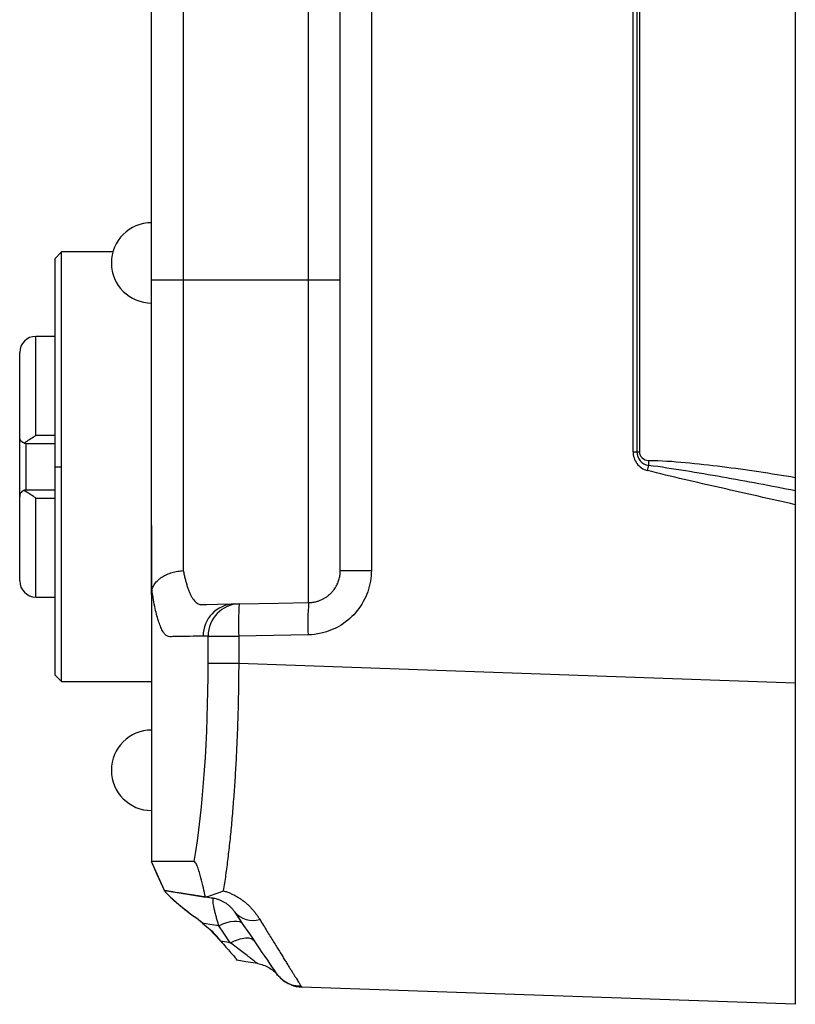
# Model space of a CAD drawing. Header units: millimetres. Extents: x 0 to 1380, y 0 to 297.
# Tile 28 of 60: x 560 to 584, y 130 to 161. Entities that reach past the tile are written whole.
import ezdxf

# ---------------------------------------------------------------- set-up
doc = ezdxf.new("R2010")
doc.units = ezdxf.units.MM

msp = doc.modelspace()

# ---------------------------------------------------------------- linework, layer by layer
at = {"color": 7, "linetype": 'Continuous', "lineweight": 25}
for p, q in [((570.439, 180.102), (570.439, 145.182)), ((583.612, 178.766), (583.612, 146.518)), ((578.57, 147.313), (578.57, 177.97)), ((578.691, 177.97), (578.691, 147.313)), ((578.768, 177.97), (578.768, 147.313)), ((563.612, 152.642), (563.612, 162.642)), ((564.595, 162.642), (564.595, 152.642)), ((568.491, 152.642), (568.491, 162.642)), ((569.473, 143.624), (569.473, 162.642)), ((583.612, 157.789), (583.613, 157.789)), ((560.812, 153.525), (560.612, 153.325)), ((560.812, 153.525), (560.612, 153.325)), ((560.812, 153.524), (560.612, 153.324)), ((560.612, 146.849), (560.612, 153.324)), ((562.41, 153.525), (560.812, 153.525)), ((562.41, 153.525), (560.812, 153.525)), ((562.41, 153.524), (560.812, 153.524)), ((560.812, 146.849), (560.812, 153.524)), ((564.595, 152.642), (563.612, 152.642)), ((566.113, 152.642), (564.595, 152.642)), ((568.491, 152.642), (566.113, 152.642)), ((569.473, 152.642), (568.491, 152.642)), ((560.612, 150.9), (560.012, 150.9)), ((560.612, 150.9), (560.012, 150.9)), ((560.612, 150.899), (560.012, 150.899)), ((559.512, 147.775), (559.512, 150.399)), ((559.512, 147.775), (559.512, 147.775)), ((559.512, 146.849), (559.512, 147.774)), ((559.712, 147.574), (560.612, 147.574)), ((559.712, 147.362), (559.712, 147.574)), ((559.712, 146.849), (559.712, 147.362)), ((578.57, 147.313), (578.691, 147.313)), ((578.691, 147.313), (578.768, 147.313)), ((559.512, 145.924), (559.512, 146.849)), ((559.712, 146.124), (559.712, 146.849)), ((560.612, 146.849), (560.812, 146.849)), ((560.612, 140.374), (560.612, 146.849)), ((560.812, 140.174), (560.812, 146.849)), ((560.612, 146.124), (559.712, 146.124)), ((559.512, 143.299), (559.512, 145.924)), ((560.012, 143.986), (560.012, 145.876)), ((583.612, 145.669), (583.612, 140.136)), ((570.439, 145.182), (570.439, 143.624)), ((563.612, 145.018), (563.612, 142.911)), ((569.473, 143.624), (570.439, 143.624)), ((559.512, 143.3), (559.513, 143.264)), ((560.012, 142.799), (560.612, 142.799)), ((563.612, 142.869), (563.612, 134.58)), ((565.367, 140.74), (565.367, 141.587)), ((565.367, 141.587), (566.318, 141.587)), ((568.473, 141.625), (566.318, 141.587)), ((566.318, 141.587), (566.318, 140.74)), ((565.367, 140.74), (566.318, 140.74)), ((566.318, 140.74), (583.612, 140.136)), ((560.612, 140.374), (560.812, 140.174)), ((560.812, 140.174), (563.612, 140.174)), ((583.612, 140.136), (583.612, 130.142)), ((564.938, 134.58), (563.612, 134.58)), ((564.016, 133.662), (564.012, 133.67)), ((564.022, 133.647), (564.021, 133.65)), ((565.395, 132.492), (565.763, 132.101)), ((566.255, 131.511), (566.251, 131.525)), ((567.528, 131.049), (567.497, 131.099)), ((583.612, 130.142), (568.28, 130.677))]:
    msp.add_line(p, q, dxfattribs=at)
at = {"color": 8, "linetype": 'Continuous', "lineweight": 25}
for p, q in [((560.012, 147.823), (560.012, 150.899)), ((560.612, 147.823), (560.012, 147.823)), ((560.012, 145.876), (560.612, 145.876)), ((560.012, 142.799), (560.012, 143.986)), ((565.14, 142.566), (565.331, 142.569))]:
    msp.add_line(p, q, dxfattribs=at)
at = {"color": 7, "linetype": 'Continuous', "lineweight": 25, "flags": 128}
for points in [[(566.335, 142.587), (567.542, 142.608), (568.491, 142.625)], [(565.331, 142.569), (565.66, 142.575), (566.179, 142.584)], [(566.179, 142.584), (566.266, 142.586), (566.335, 142.587)], [(565.367, 141.587), (565.28, 141.586), (565.211, 141.584)], [(564.01, 133.675), (563.787, 134.182), (563.612, 134.58)], [(564.01, 133.675), (563.787, 134.181), (563.612, 134.58)], [(564.01, 133.675), (564.723, 133.562), (565.283, 133.473)], [(564.539, 133.591), (564.447, 133.606), (564.358, 133.62), (564.275, 133.633), (564.199, 133.645), (564.134, 133.655), (564.081, 133.664), (564.042, 133.67), (564.018, 133.674), (564.01, 133.675)], [(564.92, 133.531), (564.707, 133.564), (564.539, 133.591)], [(565.311, 133.469), (565.305, 133.47), (565.287, 133.473), (565.258, 133.477), (565.219, 133.483), (565.171, 133.491), (565.115, 133.5), (565.054, 133.509), (564.988, 133.52), (564.92, 133.531)], [(565.699, 132.582), (565.418, 132.627), (565.197, 132.662)], [(565.197, 132.662), (565.326, 132.553), (565.426, 132.467)], [(565.699, 132.582), (565.827, 132.639), (565.95, 132.683), (566.065, 132.713), (566.17, 132.729), (566.263, 132.729), (566.341, 132.715), (566.402, 132.686), (566.445, 132.643)], [(566.057, 132.057), (565.856, 132.351), (565.699, 132.582)], [(565.872, 132.086), (565.813, 132.095), (565.766, 132.103)], [(566.057, 132.057), (565.953, 132.073), (565.872, 132.086)], [(566.907, 131.408), (566.542, 131.466), (566.255, 131.511)]]:
    msp.add_lwpolyline(points, dxfattribs=at)
at = {"color": 7, "linetype": 'Continuous', "lineweight": 25}
for centre, radius, start, end in [((563.612, 153.183), 1.25, 90, 180), ((563.612, 153.183), 1.25, 180, 270), ((560.012, 150.4), 0.5, 90, 180), ((560.012, 150.4), 0.5, 90, 180), ((560.012, 150.399), 0.5, 90, 180), ((592.778, 143.091), 14.242, 164.5317, 165.1828), ((588.131, 147.03), 9.08, 179.9013, 180.8871), ((560.012, 143.299), 0.5, 180, 270), ((575.654, 142), 7.19, 175.0127, 182.9879), ((566.204, 141.592), 0.992, 91.4207, 180.4492), ((566.36, 141.595), 0.992, 91.4209, 180.449), ((573.498, 141.962), 7.19, 175.0126, 182.988), ((563.612, 137.415), 1.25, 90, 180), ((563.612, 137.415), 1.25, 180, 270), ((563.612, 137.415), 1.25, 180, 270), ((563.612, 137.415), 1.25, 180, 270), ((566.753, 133.471), 0.724, 219.5064, 287.568), ((568.314, 131.677), 1, 214.2913, 237.2186), ((568.314, 131.677), 1, 248.229, 268)]:
    msp.add_arc(centre, radius, start, end, dxfattribs=at)
msp.add_ellipse((565.633, 130.813), major_axis=(-0.815, 1.858), ratio=0.37951, start_param=5.301366, end_param=5.618391, dxfattribs=at)
for points, knots in [([(563.612, 142.869), (563.612, 142.922), (563.612, 143.027), (563.612, 143.192), (563.612, 143.362), (563.612, 143.536), (563.612, 143.715), (563.612, 143.898), (563.612, 144.086), (563.612, 144.278), (563.612, 144.475), (563.612, 144.677), (563.612, 144.883), (563.612, 145.108), (563.612, 145.434), (563.612, 145.94), (563.612, 146.692), (563.612, 147.695), (563.612, 148.866), (563.612, 150.125), (563.612, 151.383), (563.612, 152.222), (563.612, 152.642)], [0, 0, 0, 0, 0.021229, 0.042185, 0.06292, 0.083488, 0.103942, 0.124339, 0.144736, 0.165188, 0.185751, 0.206479, 0.227427, 0.248647, 0.274512, 0.324842, 0.399666, 0.498989, 0.624242, 0.749495, 0.874747, 1, 1, 1, 1]), ([(564.595, 152.642), (564.595, 151.166), (564.595, 149.69), (564.595, 147.476), (564.595, 146.738), (564.595, 145.908), (564.595, 145.815), (564.595, 145.7), (564.595, 145.677), (564.595, 145.631), (564.595, 145.607), (564.595, 145.536), (564.595, 145.489), (564.595, 145.253), (564.595, 145.067), (564.595, 144.791), (564.595, 144.699), (564.595, 144.52), (564.595, 144.433), (564.595, 144.176), (564.595, 144.013), (564.595, 143.781), (564.595, 143.705), (564.595, 143.629), (564.595, 143.625), (564.595, 143.621)], [0.5, 0.5, 0.5, 0.5, 0.625, 0.625, 0.6875, 0.6875, 0.6953125, 0.6953125, 0.6972656, 0.6972656, 0.6992188, 0.6992188, 0.703125, 0.703125, 0.71875, 0.71875, 0.7265625, 0.7265625, 0.734375, 0.734375, 0.75, 0.75, 0.7578125, 0.7578125, 0.758261, 0.758261, 0.758261, 0.758261]), ([(559.938, 147.774), (559.952, 147.784), (559.976, 147.8), (560.001, 147.816), (560.012, 147.823)], [0, 0, 0, 0, 0.557736, 1, 1, 1, 1]), ([(559.638, 147.589), (559.591, 147.607), (559.561, 147.638), (559.521, 147.704), (559.512, 147.74), (559.512, 147.774)], [0, 0, 0, 0, 0.5, 0.5, 1, 1, 1, 1]), ([(559.638, 147.589), (559.681, 147.607), (559.73, 147.637), (559.831, 147.703), (559.884, 147.739), (559.938, 147.775)], [0, 0, 0, 0, 0.5, 0.5, 1, 1, 1, 1]), ([(578.57, 147.313), (578.57, 147.182), (578.612, 147.053), (578.77, 146.843), (578.883, 146.767), (579.009, 146.733)], [0, 0, 0, 0, 0.5, 0.5, 1, 1, 1, 1]), ([(578.691, 147.313), (578.691, 147.213), (578.729, 147.113), (578.86, 146.96), (578.952, 146.907), (579.051, 146.89)], [0, 0, 0, 0, 0.5, 0.5, 1, 1, 1, 1]), ([(578.768, 147.313), (578.768, 147.241), (578.801, 147.171), (578.907, 147.074), (578.978, 147.046), (579.05, 147.046)], [0, 0, 0, 0, 0.5, 0.5, 1, 1, 1, 1]), ([(579.05, 147.046), (579.434, 147.045), (579.816, 147.016), (580.579, 146.946), (580.96, 146.903), (582.099, 146.759), (582.857, 146.644), (583.612, 146.518)], [0, 0, 0, 0, 0.25, 0.25, 0.5, 0.5, 1, 1, 1, 1]), ([(583.612, 146.1), (582.855, 146.25), (582.097, 146.392), (580.957, 146.593), (580.577, 146.657), (579.815, 146.78), (579.434, 146.84), (579.051, 146.89)], [0, 0, 0, 0, 0.5, 0.5, 0.75, 0.75, 1, 1, 1, 1]), ([(583.612, 145.669), (582.844, 145.844), (582.076, 146.016), (580.924, 146.276), (580.54, 146.364), (579.773, 146.543), (579.39, 146.633), (579.009, 146.733)], [0, 0, 0, 0, 0.5, 0.5, 0.75, 0.75, 1, 1, 1, 1]), ([(559.638, 146.11), (559.591, 146.092), (559.561, 146.061), (559.521, 145.995), (559.512, 145.959), (559.512, 145.924)], [0, 0, 0, 0, 0.5, 0.5, 1, 1, 1, 1]), ([(559.938, 145.924), (559.884, 145.96), (559.832, 145.995), (559.73, 146.062), (559.681, 146.092), (559.638, 146.11)], [0, 0, 0, 0, 0.5, 0.5, 1, 1, 1, 1]), ([(560.012, 145.876), (559.998, 145.885), (559.973, 145.901), (559.949, 145.917), (559.938, 145.924)], [0, 0, 0, 0, 0.562277, 1, 1, 1, 1]), ([(563.621, 143.008), (563.626, 143.031), (563.637, 143.076), (563.666, 143.142), (563.705, 143.206), (563.754, 143.268), (563.81, 143.325), (563.874, 143.379), (563.961, 143.439), (564.083, 143.504), (564.244, 143.563), (564.418, 143.605), (564.537, 143.616), (564.595, 143.621)], [0, 0, 0, 0, 0.0719621, 0.1444443, 0.2170155, 0.2892388, 0.3606871, 0.430957, 0.4996813, 0.6185396, 0.749494, 0.8781845, 1, 1, 1, 1]), ([(564.595, 143.621), (564.604, 143.578), (564.622, 143.49), (564.652, 143.366), (564.684, 143.245), (564.72, 143.128), (564.758, 143.019), (564.799, 142.917), (564.843, 142.823), (564.911, 142.715), (564.987, 142.632), (565.059, 142.585), (565.107, 142.567), (565.13, 142.566), (565.14, 142.566)], [0, 0, 0, 0, 0.063864, 0.130113, 0.199038, 0.270643, 0.344803, 0.421065, 0.499609, 0.585387, 0.749848, 0.847449, 0.930968, 1, 1, 1, 1]), ([(570.439, 143.624), (570.439, 143.401), (570.4, 143.174), (570.252, 142.752), (570.14, 142.55), (569.861, 142.201), (569.689, 142.048), (569.31, 141.81), (569.097, 141.723), (568.746, 141.644), (568.61, 141.627), (568.473, 141.625)], [0, 0, 0, 0, 0.217198, 0.217198, 0.434392, 0.434392, 0.651646, 0.651646, 0.869026, 0.869026, 1, 1, 1, 1]), ([(568.491, 142.625), (568.525, 142.626), (568.592, 142.629), (568.691, 142.647), (568.785, 142.673), (568.875, 142.707), (568.958, 142.748), (569.036, 142.796), (569.107, 142.849), (569.171, 142.906), (569.229, 142.968), (569.28, 143.032), (569.325, 143.098), (569.363, 143.165), (569.395, 143.233), (569.42, 143.3), (569.441, 143.368), (569.456, 143.434), (569.466, 143.499), (569.472, 143.562), (569.473, 143.604), (569.473, 143.624)], [0, 0, 0, 0, 0.065928, 0.130377, 0.193346, 0.254836, 0.314848, 0.373381, 0.430435, 0.486012, 0.540112, 0.592735, 0.643882, 0.693553, 0.741749, 0.788471, 0.83372, 0.877496, 0.919801, 0.960635, 1, 1, 1, 1]), ([(563.621, 143.008), (563.619, 142.999), (563.617, 142.988), (563.614, 142.959), (563.613, 142.941), (563.612, 142.905), (563.612, 142.887), (563.612, 142.869)], [0, 0, 0, 0, 0.281835, 0.281835, 0.647416, 0.647416, 1, 1, 1, 1]), ([(565.211, 141.584), (565.073, 141.582), (564.796, 141.577), (564.481, 141.572), (564.282, 141.568), (564.213, 141.567), (564.158, 141.565), (564.103, 141.576), (564.033, 141.628), (563.966, 141.718), (563.9, 141.846), (563.836, 142.01), (563.776, 142.208), (563.72, 142.441), (563.668, 142.706), (563.636, 142.907), (563.621, 143.008)], [0, 0, 0, 0, 0.249621, 0.499242, 0.56762, 0.609224, 0.624053, 0.667072, 0.70873, 0.749384, 0.791942, 0.833641, 0.874883, 0.916081, 0.957652, 1, 1, 1, 1]), ([(566.318, 140.74), (566.317, 140.633), (566.316, 140.421), (566.312, 140.102), (566.307, 139.783), (566.3, 139.464), (566.292, 139.146), (566.282, 138.828), (566.27, 138.512), (566.257, 138.197), (566.242, 137.885), (566.226, 137.574), (566.208, 137.267), (566.188, 136.962), (566.167, 136.661), (566.145, 136.363), (566.121, 136.069), (566.095, 135.78), (566.069, 135.496), (566.04, 135.216), (566.01, 134.943), (565.979, 134.675), (565.946, 134.413), (565.912, 134.158), (565.876, 133.909), (565.852, 133.75), (565.839, 133.67)], [0, 0, 0, 0, 0.040376, 0.080853, 0.121432, 0.162116, 0.202905, 0.243802, 0.284807, 0.325923, 0.36715, 0.408491, 0.449947, 0.49152, 0.53321, 0.57502, 0.616951, 0.659004, 0.701181, 0.743482, 0.785911, 0.828467, 0.871153, 0.913969, 0.956918, 1, 1, 1, 1]), ([(565.283, 133.473), (565.264, 133.566), (565.243, 133.663), (565.197, 133.863), (565.172, 133.968), (565.129, 134.13), (565.113, 134.185), (565.079, 134.3), (565.06, 134.358), (565.019, 134.467), (564.997, 134.516), (564.962, 134.571), (564.948, 134.58), (564.938, 134.58)], [0, 0, 0, 0, 0.25, 0.25, 0.5, 0.5, 0.625, 0.625, 0.75, 0.75, 0.875, 0.875, 1, 1, 1, 1]), ([(564.017, 133.66), (564.028, 133.636), (564.083, 133.581), (564.214, 133.457), (564.294, 133.386), (564.546, 133.169), (564.735, 133.011), (564.941, 132.862)], [0, 0, 0, 0, 0.25, 0.25, 0.5, 0.5, 1, 1, 1, 1]), ([(564.017, 133.66), (564.029, 133.643), (564.061, 133.599), (564.26, 133.414), (564.56, 133.152), (564.829, 132.947), (564.941, 132.862)], [0, 0, 0, 0, 0.1267825, 0.3232251, 0.7196112, 1, 1, 1, 1]), ([(565.285, 133.473), (565.416, 133.514), (565.574, 133.563), (565.773, 133.643), (565.803, 133.655), (565.835, 133.669), (565.837, 133.669), (565.839, 133.67)], [0, 0, 0, 0, 0.845733, 0.845733, 0.990894, 0.990894, 1, 1, 1, 1]), ([(565.525, 133.435), (565.523, 133.435), (565.522, 133.435), (565.451, 133.447), (565.371, 133.459), (565.285, 133.473)], [0, 0, 0, 0, 0.019117, 0.019117, 1, 1, 1, 1]), ([(565.519, 133.4), (565.521, 133.41), (565.524, 133.43), (565.524, 133.433), (565.525, 133.435)], [0, 0, 0, 0, 0.512196, 1, 1, 1, 1]), ([(566.194, 133.011), (566.178, 133.033), (566.147, 133.077), (566.089, 133.142), (566.026, 133.203), (565.956, 133.258), (565.88, 133.308), (565.799, 133.351), (565.712, 133.388), (565.621, 133.417), (565.556, 133.429), (565.525, 133.435)], [0, 0, 0, 0, 0.152324, 0.292571, 0.421211, 0.538853, 0.646292, 0.744574, 0.83506, 0.919491, 1, 1, 1, 1]), ([(565.839, 133.67), (565.877, 133.658), (565.952, 133.635), (566.061, 133.592), (566.165, 133.543), (566.265, 133.489), (566.361, 133.429), (566.452, 133.364), (566.539, 133.294), (566.622, 133.219), (566.701, 133.14), (566.775, 133.056), (566.846, 132.967), (566.912, 132.875), (566.951, 132.813), (566.972, 132.781)], [0, 0, 0, 0, 0.0688482, 0.1375756, 0.2066241, 0.2764291, 0.3474124, 0.4199752, 0.494493, 0.5713129, 0.6507517, 0.733096, 0.8186031, 0.9075029, 1, 1, 1, 1]), ([(565.699, 132.582), (565.688, 132.621), (565.665, 132.703), (565.63, 132.825), (565.595, 132.955), (565.563, 133.079), (565.54, 133.19), (565.526, 133.28), (565.519, 133.353), (565.519, 133.385), (565.519, 133.4)], [0, 0, 0, 0, 0.106244, 0.224229, 0.354981, 0.500235, 0.632464, 0.759638, 0.882243, 1, 1, 1, 1]), ([(565.197, 132.662), (565.151, 132.701), (565.067, 132.77), (564.98, 132.834), (564.941, 132.862)], [0, 0, 0, 0, 0.559992, 1, 1, 1, 1]), ([(566.972, 132.781), (567.01, 132.718), (567.087, 132.594), (567.196, 132.416), (567.3, 132.247), (567.399, 132.086), (567.493, 131.933), (567.582, 131.789), (567.665, 131.654), (567.743, 131.527), (567.816, 131.409), (567.883, 131.3), (567.946, 131.2), (568.003, 131.108), (568.054, 131.026), (568.101, 130.952), (568.142, 130.887), (568.178, 130.83), (568.208, 130.783), (568.233, 130.744), (568.253, 130.714), (568.268, 130.693), (568.277, 130.68), (568.279, 130.678), (568.28, 130.677)], [0, 0, 0, 0, 0.04879, 0.097175, 0.145166, 0.192775, 0.240014, 0.286897, 0.333437, 0.379646, 0.425538, 0.471128, 0.516429, 0.561456, 0.606224, 0.650747, 0.695041, 0.739121, 0.783002, 0.826702, 0.870235, 0.913618, 0.956867, 1, 1, 1, 1]), ([(566.057, 132.057), (566.23, 132.14), (566.397, 132.192), (566.661, 132.214), (566.759, 132.183), (566.804, 132.117)], [0, 0, 0, 0, 0.5, 0.5, 1, 1, 1, 1]), ([(565.766, 132.103), (565.869, 131.971), (565.976, 131.854), (566.113, 131.701), (566.155, 131.654), (566.222, 131.574), (566.246, 131.542), (566.251, 131.525)], [0, 0, 0, 0, 0.5, 0.5, 0.75, 0.75, 1, 1, 1, 1]), ([(565.766, 132.103), (565.869, 131.971), (565.976, 131.854), (566.113, 131.701), (566.155, 131.654), (566.222, 131.574), (566.246, 131.542), (566.251, 131.525)], [0, 0, 0, 0, 0.5, 0.5, 0.75, 0.75, 1, 1, 1, 1]), ([(566.907, 131.408), (566.906, 131.408), (566.905, 131.409), (566.893, 131.417), (566.872, 131.432), (566.84, 131.456), (566.784, 131.499), (566.698, 131.564), (566.571, 131.662), (566.418, 131.78), (566.242, 131.915), (566.119, 132.009), (566.057, 132.057)], [0, 0, 0, 0, 0.035613, 0.078217, 0.12808, 0.185486, 0.250748, 0.374502, 0.500409, 0.664276, 0.830874, 1, 1, 1, 1]), ([(566.907, 131.408), (567.024, 131.389), (567.143, 131.348), (567.357, 131.225), (567.453, 131.142), (567.528, 131.049)], [0, 0, 0, 0, 0.5, 0.5, 1, 1, 1, 1]), ([(566.907, 131.408), (567.024, 131.389), (567.143, 131.348), (567.357, 131.225), (567.453, 131.142), (567.528, 131.049)], [0, 0, 0, 0, 0.5, 0.5, 1, 1, 1, 1]), ([(566.907, 131.408), (567.024, 131.389), (567.143, 131.348), (567.357, 131.225), (567.453, 131.142), (567.528, 131.049)], [0, 0, 0, 0, 0.5, 0.5, 1, 1, 1, 1]), ([(566.907, 131.408), (567.024, 131.389), (567.143, 131.348), (567.357, 131.225), (567.453, 131.142), (567.528, 131.049)], [0, 0, 0, 0, 0.5, 0.5, 1, 1, 1, 1]), ([(567.893, 130.77), (567.882, 130.774), (567.803, 130.802), (567.674, 130.893), (567.577, 130.997), (567.528, 131.049)], [0, 0, 0, 0, 0.076268, 0.538137, 1, 1, 1, 1]), ([(567.639, 130.939), (567.735, 130.868), (567.928, 130.724), (568.145, 130.718), (568.254, 130.715)], [0, 0, 0, 0, 0.49735, 1, 1, 1, 1])]:
    msp.add_open_spline(points, degree=3, knots=knots, dxfattribs=at)
at = {"color": 8, "linetype": 'Continuous', "lineweight": 25}
msp.add_open_spline([(568.491, 142.625), (568.491, 142.625), (568.491, 142.625), (568.491, 142.625), (568.491, 142.625), (568.491, 142.625), (568.491, 142.625), (568.491, 142.625), (568.491, 142.625), (568.491, 142.625), (568.491, 142.625), (568.491, 142.625), (568.491, 142.625), (568.491, 142.632), (568.491, 142.655), (568.491, 142.735), (568.491, 142.792), (568.491, 142.936), (568.491, 143.023), (568.491, 143.229), (568.491, 143.346), (568.491, 143.539), (568.491, 143.607), (568.491, 143.748), (568.491, 143.822), (568.491, 144.049), (568.491, 144.209), (568.491, 144.459), (568.491, 144.545), (568.491, 144.72), (568.491, 144.81), (568.491, 145.08), (568.491, 145.262), (568.491, 145.492), (568.491, 145.538), (568.491, 145.608), (568.491, 145.631), (568.491, 145.677), (568.491, 145.7), (568.491, 145.815), (568.491, 145.908), (568.491, 146.738), (568.491, 147.476), (568.491, 149.69), (568.491, 151.166), (568.491, 152.642)], degree=3, knots=[0.5, 0.5, 0.5, 0.5, 0.510756, 0.510756, 0.542006, 0.542006, 0.5498185, 0.5498185, 0.5537247, 0.5537247, 0.5556779, 0.5556779, 0.557631, 0.557631, 0.573256, 0.573256, 0.588881, 0.588881, 0.604506, 0.604506, 0.620131, 0.620131, 0.6279435, 0.6279435, 0.635756, 0.635756, 0.651381, 0.651381, 0.6591935, 0.6591935, 0.667006, 0.667006, 0.682631, 0.682631, 0.6865372, 0.6865372, 0.6884904, 0.6884904, 0.6904435, 0.6904435, 0.698256, 0.698256, 0.760756, 0.760756, 0.885756, 0.885756, 0.885756, 0.885756], dxfattribs=at)
at = {"color": 7, "linetype": 'Continuous', "lineweight": 25}
for points in [[(559.638, 147.589), (559.646, 147.586), (559.662, 147.58), (559.687, 147.576), (559.704, 147.574), (559.712, 147.574)], [(583.612, 146.518), (583.612, 146.352), (583.612, 146.192), (583.612, 146.1)], [(559.712, 146.124), (559.704, 146.124), (559.687, 146.123), (559.662, 146.119), (559.646, 146.113), (559.638, 146.11)], [(583.612, 146.1), (583.612, 146.006), (583.612, 145.84), (583.612, 145.669)], [(564.938, 134.58), (565.211, 136.225), (565.367, 138.448), (565.367, 140.74)], [(564.01, 133.675), (564.01, 133.675), (564.013, 133.67), (564.017, 133.66)], [(565.285, 133.473), (565.284, 133.473), (565.284, 133.473), (565.283, 133.473)], [(565.197, 132.662), (565.115, 132.733), (565.029, 132.799), (564.941, 132.862)], [(567.488, 131.113), (567.488, 131.113), (566.988, 131.847), (566.194, 133.011)], [(566.255, 131.511), (566.255, 131.511), (566.254, 131.516), (566.251, 131.525)]]:
    msp.add_open_spline(points, degree=3, dxfattribs=at)

doc.saveas('drawing.dxf')
